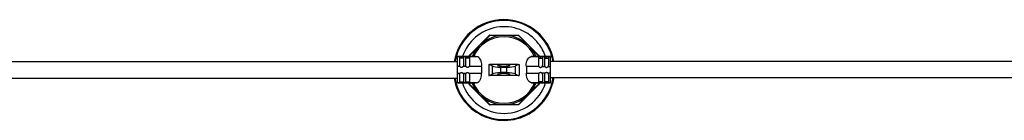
# Model space of a CAD drawing. Header units: millimetres. Extents: x 431 to 880, y 406 to 495.
# Tile 11 of 12: x 783 to 831, y 490 to 495. Entities that reach past the tile are written whole.
import ezdxf

# ---------------------------------------------------------------- set-up
doc = ezdxf.new("R2010")
doc.units = ezdxf.units.MM

msp = doc.modelspace()

# ---------------------------------------------------------------- linework, layer by layer
at = {"color": 7, "linetype": 'Continuous', "lineweight": 25}
for p, q in [((804.928, 493.135), (805.929, 494.136)), ((805.943, 494.122), (805.929, 494.136)), ((805.943, 494.122), (805.943, 494.142)), ((805.943, 494.142), (807.36, 494.142)), ((807.36, 494.122), (807.36, 494.142)), ((807.36, 494.122), (807.374, 494.136)), ((807.374, 494.136), (808.376, 493.135)), ((805.251, 493.076), (804.352, 493.076)), ((804.352, 493.074), (804.352, 493.076)), ((804.352, 493.074), (805.308, 493.074)), ((804.352, 492.586), (804.352, 493.074)), ((804.452, 493.06), (804.452, 492.642)), ((804.552, 492.995), (804.452, 492.995)), ((804.552, 492.995), (804.552, 493.074)), ((804.652, 492.995), (804.552, 492.995)), ((804.652, 493.06), (804.652, 492.642)), ((804.752, 493.06), (804.752, 492.642)), ((804.852, 492.995), (804.752, 492.995)), ((804.852, 492.995), (804.852, 493.074)), ((804.952, 492.995), (804.852, 492.995)), ((804.922, 493.12), (804.942, 493.12)), ((804.922, 493.076), (804.922, 493.12)), ((804.928, 493.135), (804.942, 493.12)), ((804.952, 493.06), (804.952, 492.642)), ((805.251, 493.074), (805.308, 493.074)), ((808.053, 493.074), (807.996, 493.074)), ((807.996, 493.074), (808.952, 493.074)), ((808.952, 493.076), (808.053, 493.076)), ((808.352, 493.06), (808.352, 492.642)), ((808.352, 492.995), (808.452, 492.995)), ((808.362, 493.12), (808.376, 493.135)), ((808.362, 493.12), (808.382, 493.12)), ((808.382, 493.12), (808.382, 493.076)), ((808.452, 492.995), (808.452, 493.074)), ((808.452, 492.995), (808.552, 492.995)), ((808.552, 493.06), (808.552, 492.642)), ((808.652, 493.06), (808.652, 492.642)), ((808.652, 492.995), (808.752, 492.995)), ((808.752, 492.995), (808.752, 493.074)), ((808.752, 492.995), (808.852, 492.995)), ((808.852, 493.06), (808.852, 492.642)), ((808.952, 493.074), (808.952, 493.076)), ((808.952, 492.586), (808.952, 493.074)), ((804.469, 492.586), (804.352, 492.586)), ((804.352, 492.259), (804.352, 492.586)), ((804.769, 492.586), (804.634, 492.586)), ((805.546, 492.586), (804.934, 492.586)), ((805.546, 492.586), (805.539, 492.259)), ((805.902, 492.687), (805.902, 492.412)), ((805.902, 492.687), (805.938, 492.687)), ((805.902, 492.412), (805.902, 492.137)), ((806.063, 492.611), (805.938, 492.687)), ((806.652, 492.687), (805.938, 492.687)), ((806.063, 492.611), (806.063, 492.213)), ((806.498, 492.289), (806.498, 492.537)), ((806.777, 492.537), (806.498, 492.537)), ((807.359, 492.687), (806.652, 492.687)), ((806.777, 492.537), (806.777, 492.289)), ((807.359, 492.687), (807.203, 492.607)), ((807.203, 492.607), (807.203, 492.218)), ((807.359, 492.687), (807.402, 492.687)), ((807.402, 492.687), (807.402, 492.412)), ((807.402, 492.412), (807.402, 492.137)), ((807.758, 492.586), (807.764, 492.259)), ((808.369, 492.586), (807.758, 492.586)), ((808.534, 492.586), (808.669, 492.586)), ((808.834, 492.586), (808.952, 492.586)), ((808.952, 492.259), (808.952, 492.586)), ((804.352, 492.259), (804.488, 492.259)), ((804.352, 491.779), (804.352, 492.259)), ((804.452, 492.182), (804.452, 491.794)), ((804.616, 492.259), (804.788, 492.259)), ((804.652, 492.182), (804.652, 491.794)), ((804.752, 492.182), (804.752, 491.794)), ((804.916, 492.259), (805.539, 492.259)), ((804.952, 492.182), (804.952, 491.794)), ((805.902, 492.137), (805.938, 492.137)), ((805.938, 492.137), (806.063, 492.213)), ((806.652, 492.137), (805.938, 492.137)), ((806.777, 492.289), (806.498, 492.289)), ((807.359, 492.137), (806.652, 492.137)), ((807.203, 492.218), (807.359, 492.137)), ((807.359, 492.137), (807.402, 492.137)), ((807.764, 492.259), (808.388, 492.259)), ((808.352, 492.182), (808.352, 491.794)), ((808.688, 492.259), (808.516, 492.259)), ((808.552, 492.182), (808.552, 491.794)), ((808.652, 492.182), (808.652, 491.794)), ((808.952, 492.259), (808.816, 492.259)), ((808.852, 492.182), (808.852, 491.794)), ((808.952, 491.779), (808.952, 492.259)), ((805.295, 491.779), (804.352, 491.779)), ((804.352, 491.776), (804.352, 491.779)), ((804.352, 491.776), (805.225, 491.776)), ((804.452, 491.829), (804.552, 491.829)), ((804.552, 491.779), (804.552, 491.829)), ((804.552, 491.829), (804.652, 491.829)), ((804.752, 491.829), (804.852, 491.829)), ((804.852, 491.779), (804.852, 491.829)), ((804.852, 491.829), (804.952, 491.829)), ((804.922, 491.704), (804.922, 491.776)), ((804.922, 491.704), (804.942, 491.704)), ((804.928, 491.69), (804.942, 491.704)), ((805.929, 490.688), (804.928, 491.69)), ((805.295, 491.779), (805.225, 491.779)), ((808.376, 491.69), (807.374, 490.688)), ((808.008, 491.779), (808.079, 491.779)), ((808.952, 491.779), (808.008, 491.779)), ((808.079, 491.776), (808.952, 491.776)), ((808.452, 491.829), (808.352, 491.829)), ((808.362, 491.704), (808.382, 491.704)), ((808.362, 491.704), (808.376, 491.69)), ((808.382, 491.776), (808.382, 491.704)), ((808.452, 491.779), (808.452, 491.829)), ((808.552, 491.829), (808.452, 491.829)), ((808.752, 491.829), (808.652, 491.829)), ((808.752, 491.779), (808.752, 491.829)), ((808.852, 491.829), (808.752, 491.829)), ((808.952, 491.776), (808.952, 491.779)), ((805.929, 490.688), (805.943, 490.702)), ((805.943, 490.682), (805.943, 490.702)), ((807.36, 490.682), (805.943, 490.682)), ((807.374, 490.688), (807.36, 490.702)), ((807.36, 490.682), (807.36, 490.702))]:
    msp.add_line(p, q, dxfattribs=at)
at = {"color": 8, "linetype": 'Continuous', "lineweight": 25}
for p, q in [((805.943, 494.122), (805.536, 493.714)), ((806.52, 494.122), (805.943, 494.122)), ((807.36, 494.122), (806.784, 494.122)), ((807.768, 493.714), (807.36, 494.122)), ((805.349, 493.528), (804.942, 493.12)), ((808.362, 493.12), (807.954, 493.528)), ((804.942, 493.12), (804.942, 493.076)), ((808.362, 493.076), (808.362, 493.12)), ((804.942, 491.776), (804.942, 491.704)), ((804.942, 491.704), (805.349, 491.296)), ((807.954, 491.296), (808.362, 491.704)), ((808.362, 491.704), (808.362, 491.776)), ((805.536, 491.11), (805.943, 490.702)), ((807.36, 490.702), (807.768, 491.11)), ((805.943, 490.702), (806.52, 490.702)), ((806.784, 490.702), (807.36, 490.702))]:
    msp.add_line(p, q, dxfattribs=at)
at = {"color": 7, "linetype": 'Continuous', "lineweight": 25}
for centre, radius, start, end in [((806.652, 492.412), 2.5, 9.8922, 170.7302), ((806.652, 492.412), 1.715, 90, 157.2316), ((806.652, 492.412), 1.65, 23.7202, 156.2798), ((805.943, 494.122), 0.02, 90, 135), ((806.652, 492.412), 1.715, 22.7684, 90), ((807.36, 494.122), 0.02, 45, 90), ((804.942, 493.12), 0.02, 135, 180), ((808.362, 493.12), 0.02, 0, 45), ((806.652, 492.412), 2.5, 189.2322, 307.368), ((806.652, 492.412), 2.5, 307.368, 351.3844), ((804.942, 491.704), 0.02, 180, 225), ((806.652, 492.412), 1.715, 201.7759, 338.2241), ((806.652, 492.412), 1.65, 202.6815, 337.3185), ((808.362, 491.704), 0.02, 315, 0), ((805.943, 490.702), 0.02, 225, 270), ((807.36, 490.702), 0.02, 270, 315)]:
    msp.add_arc(centre, radius, start, end, dxfattribs=at)
at = {"color": 8, "linetype": 'Continuous', "lineweight": 25}
for radius, start, end in [(2.459, 37.368, 170.5763), (2.151, 37.368, 162.0289), (2.459, 9.9989, 37.368), (2.151, 17.9711, 37.368), (2.459, 189.3938, 351.2055), (2.151, 197.203, 342.797)]:
    msp.add_arc((806.652, 492.412), radius, start, end, dxfattribs=at)
at = {"color": 7, "linetype": 'Continuous', "lineweight": 25}
for centre, ratio, start_param, end_param in [((806.638, 492.643), 0.182839, 3.435814, 4.477598), ((806.638, 492.643), 0.182839, 4.94718, 5.942875), ((806.638, 492.181), 0.184068, 1.805587, 2.847371), ((806.638, 492.181), 0.184068, 0.34031, 1.336006)]:
    msp.add_ellipse(centre, major_axis=(0.6, 0), ratio=ratio, start_param=start_param, end_param=end_param, dxfattribs=at)
for centre, ratio in [((806.638, 492.624), 0.182839), ((806.638, 492.2), 0.184068)]:
    msp.add_ellipse(centre, major_axis=(0.3, 0), ratio=ratio, dxfattribs=at)
for points, knots in [([(804.452, 493.06), (804.453, 493.062), (804.455, 493.067), (804.472, 493.071), (804.497, 493.073), (804.525, 493.074), (804.544, 493.074), (804.552, 493.074)], [0, 0, 0, 0, 0.215031, 0.430244, 0.641849, 0.853339, 1, 1, 1, 1]), ([(804.552, 493.074), (804.563, 493.074), (804.585, 493.074), (804.615, 493.073), (804.638, 493.07), (804.65, 493.066), (804.651, 493.062), (804.652, 493.06)], [0, 0, 0, 0, 0.212893, 0.425801, 0.638185, 0.849398, 1, 1, 1, 1]), ([(804.752, 493.06), (804.753, 493.062), (804.755, 493.067), (804.772, 493.071), (804.797, 493.073), (804.825, 493.074), (804.844, 493.074), (804.852, 493.074)], [0, 0, 0, 0, 0.215031, 0.430244, 0.641849, 0.853339, 1, 1, 1, 1]), ([(804.852, 493.074), (804.863, 493.074), (804.885, 493.074), (804.915, 493.073), (804.938, 493.07), (804.95, 493.066), (804.951, 493.062), (804.952, 493.06)], [0, 0, 0, 0, 0.2128929, 0.4258014, 0.6381846, 0.8493982, 1, 1, 1, 1]), ([(805.546, 492.586), (805.549, 492.632), (805.555, 492.725), (805.528, 492.852), (805.479, 492.96), (805.407, 493.043), (805.346, 493.071), (805.311, 493.074), (805.308, 493.074)], [0, 0, 0, 0, 0.171821, 0.343441, 0.521384, 0.728851, 0.969535, 1, 1, 1, 1]), ([(807.758, 492.586), (807.755, 492.632), (807.748, 492.725), (807.775, 492.852), (807.825, 492.96), (807.897, 493.043), (807.958, 493.071), (807.992, 493.074), (807.996, 493.074)], [0, 0, 0, 0, 0.171821, 0.343441, 0.521384, 0.728851, 0.969535, 1, 1, 1, 1]), ([(808.452, 493.074), (808.44, 493.074), (808.418, 493.074), (808.388, 493.073), (808.366, 493.07), (808.353, 493.066), (808.352, 493.062), (808.352, 493.06)], [0, 0, 0, 0, 0.212893, 0.425801, 0.638185, 0.849398, 1, 1, 1, 1]), ([(808.552, 493.06), (808.551, 493.062), (808.548, 493.067), (808.532, 493.071), (808.506, 493.073), (808.478, 493.074), (808.459, 493.074), (808.452, 493.074)], [0, 0, 0, 0, 0.215031, 0.430244, 0.641849, 0.853339, 1, 1, 1, 1]), ([(808.752, 493.074), (808.74, 493.074), (808.718, 493.074), (808.688, 493.073), (808.666, 493.07), (808.653, 493.066), (808.652, 493.062), (808.652, 493.06)], [0, 0, 0, 0, 0.212893, 0.425801, 0.638185, 0.849398, 1, 1, 1, 1]), ([(808.852, 493.06), (808.851, 493.062), (808.848, 493.067), (808.832, 493.071), (808.806, 493.073), (808.778, 493.074), (808.759, 493.074), (808.752, 493.074)], [0, 0, 0, 0, 0.215031, 0.430244, 0.641849, 0.853339, 1, 1, 1, 1]), ([(804.352, 492.812), (804.131, 492.812), (803.663, 492.812), (802.98, 492.812), (802.334, 492.812), (801.786, 492.812), (801.326, 492.812), (800.921, 492.812), (800.307, 492.812), (799.454, 492.812), (797.417, 492.812), (794.567, 492.812), (790.905, 492.812), (787.156, 492.812), (783.178, 492.812), (778.973, 492.812), (774.829, 492.812), (770.749, 492.812), (766.735, 492.812), (762.723, 492.812), (758.876, 492.812), (755.195, 492.812), (752.593, 492.812), (750.911, 492.812), (750.161, 492.812), (749.445, 492.812), (748.836, 492.812), (748.285, 492.812), (747.742, 492.812), (747.091, 492.812), (746.332, 492.812), (745.498, 492.812), (744.916, 492.812), (744.624, 492.812)], [0, 0, 0, 0, 0.011165, 0.023669, 0.034535, 0.043767, 0.051366, 0.057779, 0.06421, 0.082331, 0.100819, 0.166856, 0.225818, 0.28478, 0.354972, 0.425164, 0.495356, 0.562358, 0.62936, 0.696361, 0.763363, 0.822325, 0.881287, 0.894258, 0.90706, 0.919074, 0.930398, 0.93773, 0.946873, 0.95783, 0.970603, 0.985195, 1, 1, 1, 1]), ([(804.469, 492.586), (804.463, 492.595), (804.454, 492.613), (804.452, 492.633), (804.452, 492.642)], [0, 0, 0, 0, 0.555939, 1, 1, 1, 1]), ([(804.552, 492.542), (804.54, 492.543), (804.518, 492.545), (804.489, 492.561), (804.475, 492.578), (804.469, 492.586)], [0, 0, 0, 0, 0.346078, 0.692156, 1, 1, 1, 1]), ([(804.634, 492.586), (804.627, 492.577), (804.613, 492.56), (804.583, 492.545), (804.562, 492.543), (804.552, 492.542)], [0, 0, 0, 0, 0.34609, 0.692181, 1, 1, 1, 1]), ([(804.652, 492.642), (804.651, 492.631), (804.649, 492.611), (804.639, 492.593), (804.634, 492.586)], [0, 0, 0, 0, 0.556489, 1, 1, 1, 1]), ([(804.769, 492.586), (804.763, 492.595), (804.754, 492.613), (804.752, 492.633), (804.752, 492.642)], [0, 0, 0, 0, 0.555939, 1, 1, 1, 1]), ([(804.852, 492.542), (804.84, 492.543), (804.818, 492.545), (804.789, 492.561), (804.775, 492.578), (804.769, 492.586)], [0, 0, 0, 0, 0.346078, 0.692156, 1, 1, 1, 1]), ([(804.934, 492.586), (804.927, 492.577), (804.913, 492.56), (804.883, 492.545), (804.862, 492.543), (804.852, 492.542)], [0, 0, 0, 0, 0.34609, 0.692181, 1, 1, 1, 1]), ([(804.952, 492.642), (804.951, 492.631), (804.949, 492.611), (804.939, 492.593), (804.934, 492.586)], [0, 0, 0, 0, 0.556489, 1, 1, 1, 1]), ([(808.352, 492.642), (808.353, 492.631), (808.354, 492.611), (808.364, 492.593), (808.369, 492.586)], [0, 0, 0, 0, 0.556489, 1, 1, 1, 1]), ([(808.369, 492.586), (808.376, 492.577), (808.391, 492.56), (808.421, 492.545), (808.442, 492.543), (808.452, 492.542)], [0, 0, 0, 0, 0.34609, 0.692181, 1, 1, 1, 1]), ([(808.452, 492.542), (808.463, 492.543), (808.485, 492.545), (808.515, 492.561), (808.528, 492.578), (808.534, 492.586)], [0, 0, 0, 0, 0.346078, 0.692156, 1, 1, 1, 1]), ([(808.534, 492.586), (808.54, 492.595), (808.55, 492.613), (808.551, 492.633), (808.552, 492.642)], [0, 0, 0, 0, 0.555939, 1, 1, 1, 1]), ([(808.652, 492.642), (808.653, 492.631), (808.654, 492.611), (808.664, 492.593), (808.669, 492.586)], [0, 0, 0, 0, 0.556489, 1, 1, 1, 1]), ([(808.669, 492.586), (808.676, 492.577), (808.691, 492.56), (808.721, 492.545), (808.742, 492.543), (808.752, 492.542)], [0, 0, 0, 0, 0.34609, 0.692181, 1, 1, 1, 1]), ([(808.752, 492.542), (808.763, 492.543), (808.785, 492.545), (808.815, 492.561), (808.828, 492.578), (808.834, 492.586)], [0, 0, 0, 0, 0.346078, 0.692156, 1, 1, 1, 1]), ([(808.834, 492.586), (808.84, 492.595), (808.85, 492.613), (808.851, 492.633), (808.852, 492.642)], [0, 0, 0, 0, 0.555939, 1, 1, 1, 1]), ([(868.036, 492.839), (867.779, 492.839), (867.275, 492.839), (866.555, 492.839), (865.91, 492.839), (865.361, 492.839), (864.901, 492.839), (864.496, 492.839), (863.882, 492.839), (863.029, 492.839), (860.992, 492.839), (858.142, 492.839), (854.48, 492.839), (850.731, 492.839), (846.754, 492.839), (842.548, 492.839), (838.405, 492.839), (834.325, 492.839), (830.31, 492.839), (826.298, 492.839), (822.451, 492.839), (818.77, 492.839), (816.168, 492.839), (814.486, 492.839), (813.736, 492.839), (813.02, 492.839), (812.412, 492.839), (811.861, 492.839), (811.317, 492.839), (810.666, 492.839), (809.907, 492.839), (809.324, 492.839), (808.994, 492.839), (808.952, 492.839)], [0, 0, 0, 0, 0.0131486, 0.0257891, 0.0367748, 0.0461079, 0.0537902, 0.0602736, 0.066775, 0.0850947, 0.1037861, 0.1705474, 0.2301559, 0.2897643, 0.3607264, 0.4316884, 0.5026505, 0.5703871, 0.6381237, 0.7058603, 0.7735969, 0.8332053, 0.8928138, 0.9059278, 0.9188699, 0.9310152, 0.9424637, 0.9498758, 0.9591193, 0.9701964, 0.9831095, 0.9978615, 1, 1, 1, 1]), ([(744.528, 492.012), (744.808, 492.012), (745.335, 492.012), (746.077, 492.012), (746.723, 492.012), (747.272, 492.012), (747.732, 492.012), (748.138, 492.012), (748.751, 492.012), (749.605, 492.012), (751.641, 492.012), (754.492, 492.012), (758.153, 492.012), (761.902, 492.012), (765.88, 492.012), (770.085, 492.012), (774.229, 492.012), (778.309, 492.012), (782.324, 492.012), (786.335, 492.012), (790.182, 492.012), (793.864, 492.012), (796.465, 492.012), (798.148, 492.012), (798.898, 492.012), (799.614, 492.012), (800.222, 492.012), (800.773, 492.012), (801.316, 492.012), (801.967, 492.012), (802.725, 492.012), (803.532, 492.012), (804.086, 492.012), (804.352, 492.012)], [0, 0, 0, 0, 0.014122, 0.026609, 0.037463, 0.046687, 0.054282, 0.060687, 0.067107, 0.085197, 0.103656, 0.169587, 0.228455, 0.287322, 0.357402, 0.427482, 0.497562, 0.564457, 0.631352, 0.698246, 0.765141, 0.824009, 0.882876, 0.895827, 0.908612, 0.920611, 0.931915, 0.939223, 0.948343, 0.959275, 0.972022, 0.986587, 1, 1, 1, 1]), ([(804.452, 492.182), (804.453, 492.193), (804.455, 492.215), (804.469, 492.242), (804.483, 492.254), (804.488, 492.259)], [0, 0, 0, 0, 0.381622, 0.763443, 1, 1, 1, 1]), ([(804.488, 492.259), (804.497, 492.266), (804.516, 492.279), (804.54, 492.281), (804.552, 492.282)], [0, 0, 0, 0, 0.484754, 1, 1, 1, 1]), ([(804.552, 492.282), (804.563, 492.281), (804.586, 492.279), (804.606, 492.266), (804.616, 492.259)], [0, 0, 0, 0, 0.48469, 1, 1, 1, 1]), ([(804.616, 492.259), (804.624, 492.251), (804.639, 492.235), (804.65, 492.207), (804.651, 492.189), (804.652, 492.182)], [0, 0, 0, 0, 0.378997, 0.758031, 1, 1, 1, 1]), ([(804.752, 492.182), (804.753, 492.193), (804.755, 492.215), (804.769, 492.242), (804.783, 492.254), (804.788, 492.259)], [0, 0, 0, 0, 0.381622, 0.763443, 1, 1, 1, 1]), ([(804.788, 492.259), (804.797, 492.266), (804.816, 492.279), (804.84, 492.281), (804.852, 492.282)], [0, 0, 0, 0, 0.484754, 1, 1, 1, 1]), ([(804.852, 492.282), (804.863, 492.281), (804.886, 492.279), (804.906, 492.266), (804.916, 492.259)], [0, 0, 0, 0, 0.4846902, 1, 1, 1, 1]), ([(804.916, 492.259), (804.924, 492.251), (804.939, 492.235), (804.95, 492.207), (804.951, 492.189), (804.952, 492.182)], [0, 0, 0, 0, 0.378997, 0.758031, 1, 1, 1, 1]), ([(805.295, 491.779), (805.328, 491.788), (805.394, 491.806), (805.477, 491.912), (805.531, 492.05), (805.545, 492.171), (805.541, 492.242), (805.539, 492.259)], [0, 0, 0, 0, 0.265771, 0.532165, 0.732474, 0.933851, 1, 1, 1, 1]), ([(808.008, 491.779), (807.975, 491.788), (807.909, 491.806), (807.826, 491.912), (807.773, 492.05), (807.758, 492.171), (807.763, 492.242), (807.764, 492.259)], [0, 0, 0, 0, 0.265771, 0.532165, 0.732474, 0.933851, 1, 1, 1, 1]), ([(808.388, 492.259), (808.38, 492.251), (808.364, 492.235), (808.353, 492.207), (808.352, 492.189), (808.352, 492.182)], [0, 0, 0, 0, 0.378997, 0.758031, 1, 1, 1, 1]), ([(808.452, 492.282), (808.44, 492.281), (808.417, 492.279), (808.398, 492.266), (808.388, 492.259)], [0, 0, 0, 0, 0.48469, 1, 1, 1, 1]), ([(808.516, 492.259), (808.506, 492.266), (808.487, 492.279), (808.464, 492.281), (808.452, 492.282)], [0, 0, 0, 0, 0.4847535, 1, 1, 1, 1]), ([(808.552, 492.182), (808.551, 492.193), (808.548, 492.215), (808.534, 492.242), (808.521, 492.254), (808.516, 492.259)], [0, 0, 0, 0, 0.381622, 0.763443, 1, 1, 1, 1]), ([(808.688, 492.259), (808.68, 492.251), (808.664, 492.235), (808.653, 492.207), (808.652, 492.189), (808.652, 492.182)], [0, 0, 0, 0, 0.3789974, 0.7580312, 1, 1, 1, 1]), ([(808.752, 492.282), (808.74, 492.281), (808.717, 492.279), (808.698, 492.266), (808.688, 492.259)], [0, 0, 0, 0, 0.4846902, 1, 1, 1, 1]), ([(808.816, 492.259), (808.806, 492.266), (808.787, 492.279), (808.764, 492.281), (808.752, 492.282)], [0, 0, 0, 0, 0.4847535, 1, 1, 1, 1]), ([(808.852, 492.182), (808.851, 492.193), (808.848, 492.215), (808.834, 492.242), (808.821, 492.254), (808.816, 492.259)], [0, 0, 0, 0, 0.381622, 0.763443, 1, 1, 1, 1]), ([(808.952, 492.039), (809.196, 492.039), (809.655, 492.039), (810.298, 492.039), (810.847, 492.039), (811.308, 492.039), (811.713, 492.039), (812.326, 492.039), (813.18, 492.039), (815.216, 492.039), (818.067, 492.039), (821.728, 492.039), (825.477, 492.039), (829.455, 492.039), (833.661, 492.039), (837.804, 492.039), (841.884, 492.039), (845.899, 492.039), (849.911, 492.039), (853.758, 492.039), (857.439, 492.039), (860.04, 492.039), (861.723, 492.039), (862.473, 492.039), (863.19, 492.039), (863.797, 492.039), (864.348, 492.039), (864.891, 492.039), (865.542, 492.039), (866.3, 492.039), (867.145, 492.039), (867.736, 492.039), (868.04, 492.039)], [0, 0, 0, 0, 0.0124864, 0.0234766, 0.032816, 0.0405065, 0.0469919, 0.0534923, 0.0718088, 0.0904991, 0.157257, 0.2168624, 0.2764679, 0.3474263, 0.4183848, 0.4893433, 0.5570764, 0.6248096, 0.6925428, 0.7602759, 0.8198814, 0.8794869, 0.8926002, 0.9055449, 0.9176942, 0.9291402, 0.9365404, 0.945774, 0.9568431, 0.9697499, 0.9844972, 1, 1, 1, 1]), ([(804.552, 491.779), (804.54, 491.779), (804.518, 491.779), (804.488, 491.78), (804.466, 491.783), (804.453, 491.788), (804.452, 491.792), (804.452, 491.794)], [0, 0, 0, 0, 0.2127546, 0.4255254, 0.6377628, 0.8488895, 1, 1, 1, 1]), ([(804.652, 491.794), (804.651, 491.791), (804.648, 491.786), (804.631, 491.782), (804.606, 491.78), (804.578, 491.779), (804.559, 491.779), (804.552, 491.779)], [0, 0, 0, 0, 0.215261, 0.4307117, 0.6423582, 0.8537361, 1, 1, 1, 1]), ([(804.852, 491.779), (804.84, 491.779), (804.818, 491.779), (804.788, 491.78), (804.766, 491.783), (804.753, 491.788), (804.752, 491.792), (804.752, 491.794)], [0, 0, 0, 0, 0.2127546, 0.4255254, 0.6377628, 0.8488895, 1, 1, 1, 1]), ([(804.952, 491.794), (804.951, 491.791), (804.948, 491.786), (804.931, 491.782), (804.906, 491.78), (804.878, 491.779), (804.859, 491.779), (804.852, 491.779)], [0, 0, 0, 0, 0.215261, 0.430712, 0.642358, 0.853736, 1, 1, 1, 1]), ([(808.352, 491.794), (808.353, 491.791), (808.355, 491.786), (808.372, 491.782), (808.397, 491.78), (808.425, 491.779), (808.444, 491.779), (808.452, 491.779)], [0, 0, 0, 0, 0.215261, 0.430712, 0.642358, 0.853736, 1, 1, 1, 1]), ([(808.452, 491.779), (808.463, 491.779), (808.485, 491.779), (808.515, 491.78), (808.538, 491.783), (808.55, 491.788), (808.551, 491.792), (808.552, 491.794)], [0, 0, 0, 0, 0.212755, 0.425525, 0.637763, 0.848889, 1, 1, 1, 1]), ([(808.652, 491.794), (808.653, 491.791), (808.655, 491.786), (808.672, 491.782), (808.697, 491.78), (808.725, 491.779), (808.744, 491.779), (808.752, 491.779)], [0, 0, 0, 0, 0.215261, 0.4307117, 0.6423582, 0.8537361, 1, 1, 1, 1]), ([(808.752, 491.779), (808.763, 491.779), (808.785, 491.779), (808.815, 491.78), (808.838, 491.783), (808.85, 491.788), (808.851, 491.792), (808.852, 491.794)], [0, 0, 0, 0, 0.212755, 0.425525, 0.637763, 0.848889, 1, 1, 1, 1])]:
    msp.add_open_spline(points, degree=3, knots=knots, dxfattribs=at)

doc.saveas('drawing.dxf')
